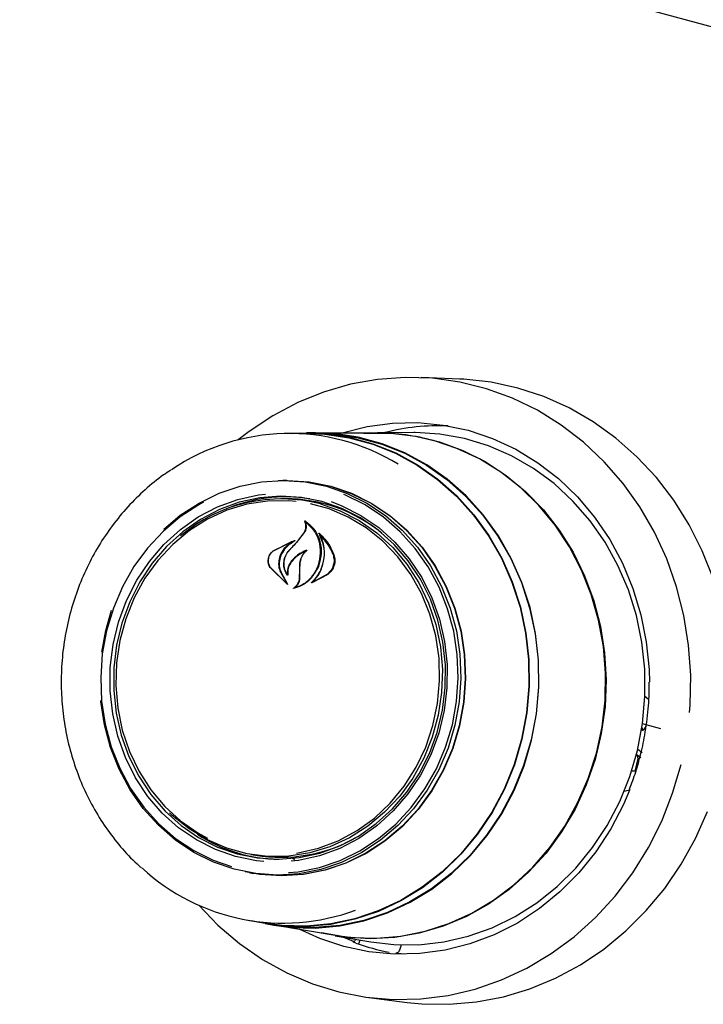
# Model space of a CAD drawing. Header units: inches. Extents: x 36 to 211, y 21 to 146.
# Tile 44 of 53: x 172.11 to 174.33, y 123.51 to 126.72. Entities that reach past the tile are written whole.
import ezdxf

# ---------------------------------------------------------------- set-up
doc = ezdxf.new("R2010")
doc.units = ezdxf.units.IN
doc.header["$LTSCALE"] = 16
doc.header["$MEASUREMENT"] = 0

msp = doc.modelspace()

# ---------------------------------------------------------------- linework, layer by layer
at = {"color": 7, "linetype": 'Continuous', "lineweight": 25}
for p, q in [((157.944, 131.1528), (178.9248, 125.4507)), ((173.5363, 125.5471), (173.4101, 125.5523)), ((173.0375, 125.3709), (172.9819, 125.3708)), ((173.0667, 125.3725), (173.0376, 125.3724)), ((173.2687, 125.3714), (173.0664, 125.371)), ((173.3867, 125.3731), (173.2689, 125.3729)), ((172.9736, 125.2175), (172.9606, 125.2174)), ((172.9693, 125.1582), (172.9542, 125.1582)), ((173.0366, 125.0822), (173.0337, 125.0824)), ((173.0119, 125.0237), (173.0302, 125.0475)), ((173.0128, 125.0244), (173.0314, 125.048)), ((173.0843, 125.0394), (173.0819, 125.0396)), ((172.9305, 124.9891), (172.9881, 125.0181)), ((172.931, 124.9901), (172.9991, 125.022)), ((172.9886, 125.0169), (172.9645, 124.9949)), ((172.9815, 124.9902), (173.0119, 125.0237)), ((172.99, 125.018), (172.9884, 125.0181)), ((173.0156, 124.9272), (173.0164, 124.9488)), ((173.0165, 124.9273), (173.017, 124.9488)), ((172.9755, 124.8794), (172.9192, 124.9348)), ((172.9718, 124.8836), (172.92, 124.9356)), ((172.9541, 124.9181), (172.9727, 124.8846)), ((172.9553, 124.9188), (172.9763, 124.8804)), ((172.9749, 124.9138), (172.975, 124.9138)), ((173.0152, 124.9011), (173.0156, 124.9272)), ((173.0165, 124.9011), (173.0165, 124.9273)), ((173.107, 124.9122), (173.0547, 124.8847)), ((173.1057, 124.9133), (173.06, 124.8879)), ((173.0598, 124.8878), (173.0598, 124.8878)), ((172.3852, 124.7303), (172.4043, 124.7957)), ((172.372, 124.6595), (172.3852, 124.7303)), ((174.1271, 124.4068), (174.1308, 124.4058)), ((174.1282, 124.414), (174.1296, 124.4076)), ((174.1901, 124.4103), (174.1301, 124.4266)), ((174.1329, 124.4069), (174.1403, 124.416)), ((174.1403, 124.416), (174.1421, 124.4234)), ((174.1146, 124.3439), (174.1294, 124.3334)), ((174.1253, 124.3375), (174.1213, 124.3217)), ((174.1057, 124.2721), (174.1158, 124.3141)), ((174.1117, 124.3255), (174.1101, 124.3259)), ((174.1104, 124.3269), (174.1249, 124.317)), ((174.1158, 124.3141), (174.1128, 124.3241)), ((174.1057, 124.2721), (174.0948, 124.273)), ((174.0872, 124.2107), (174.0702, 124.2063)), ((174.0702, 124.2063), (174.0703, 124.2063)), ((172.8567, 124.0018), (172.8715, 123.9993)), ((172.9984, 123.9842), (172.9927, 123.9899)), ((172.853, 123.9423), (172.8659, 123.9401)), ((172.8483, 123.7876), (172.9032, 123.7782)), ((172.9029, 123.7767), (172.9316, 123.7717)), ((172.9316, 123.7732), (173.131, 123.7389)), ((173.1309, 123.7375), (173.247, 123.7175)), ((173.1906, 123.7183), (173.1535, 123.7336)), ((173.1906, 123.7183), (173.1903, 123.7183)), ((173.3452, 123.7077), (173.3434, 123.6999)), ((173.3282, 123.6808), (173.3286, 123.6808)), ((173.3537, 123.677), (173.3286, 123.6808)), ((173.24, 123.5369), (173.3653, 123.5209))]:
    msp.add_line(p, q, dxfattribs=at)
at = {"color": 7, "linetype": 'Continuous', "lineweight": 25, "flags": 128}
for points in [[(174.2831, 124.4637), (174.2848, 124.487), (174.2866, 124.5847), (174.2798, 124.6821), (174.2645, 124.7781), (174.2407, 124.8719), (174.2087, 124.9626), (174.1687, 125.0494), (174.1213, 125.1314), (174.0667, 125.208), (174.0056, 125.2783), (173.9384, 125.3417), (173.8659, 125.3977), (173.7886, 125.4457), (173.7074, 125.4852), (173.6229, 125.5159), (173.536, 125.5376), (173.4474, 125.5499), (173.3581, 125.5528), (173.2688, 125.5463), (173.1803, 125.5304), (173.0935, 125.5052), (173.0093, 125.4711), (172.9283, 125.4282), (172.8513, 125.3771), (172.8157, 125.3495)], [(174.3594, 124.9003), (174.3243, 124.9891), (174.2817, 125.0736), (174.2318, 125.1533), (174.1751, 125.2272), (174.1121, 125.2948), (174.0434, 125.3554), (173.9696, 125.4084), (173.8914, 125.4535), (173.8095, 125.4901), (173.7247, 125.5179), (173.6377, 125.5368), (173.5493, 125.5464), (173.5363, 125.5471)], [(173.1503, 125.3712), (173.1537, 125.3722), (173.2346, 125.3927), (173.3169, 125.4039), (173.3998, 125.4056), (173.4822, 125.3978), (173.5632, 125.3807), (173.6421, 125.3544), (173.7179, 125.3191), (173.7898, 125.2754), (173.857, 125.2236), (173.9187, 125.1643), (173.9744, 125.0982), (174.0233, 125.026), (174.065, 124.9485), (174.099, 124.8666), (174.1249, 124.781), (174.1424, 124.6929), (174.1514, 124.6031), (174.1526, 124.562)], [(172.9922, 125.3708), (173.0184, 125.3721), (173.0978, 125.3698), (173.1765, 125.3582), (173.2534, 125.3372), (173.3277, 125.3073), (173.3984, 125.2688), (173.4649, 125.222), (173.5261, 125.1676), (173.5816, 125.1062), (173.6305, 125.0385), (173.6724, 124.9653), (173.7067, 124.8875), (173.7331, 124.806), (173.7512, 124.7216), (173.7608, 124.6355), (173.7619, 124.5486), (173.7543, 124.462), (173.7382, 124.3766), (173.7137, 124.2935), (173.6813, 124.2136), (173.6411, 124.1379), (173.5938, 124.0673), (173.5399, 124.0025), (173.4799, 123.9445), (173.4146, 123.8937), (173.3448, 123.8508), (173.2713, 123.8164), (173.195, 123.7908), (173.1166, 123.7744), (173.0373, 123.7673), (172.9578, 123.7695), (172.8791, 123.7812), (172.8585, 123.7859)], [(173.0375, 125.3709), (173.0977, 125.3683), (173.1762, 125.3567), (173.253, 125.3358), (173.3271, 125.3059), (173.3977, 125.2675), (173.464, 125.2208), (173.5252, 125.1665), (173.5805, 125.1052), (173.6294, 125.0377), (173.6712, 124.9646), (173.7055, 124.8869), (173.7318, 124.8055), (173.7498, 124.7213), (173.7594, 124.6354), (173.7605, 124.5487), (173.7529, 124.4622), (173.7368, 124.377), (173.7124, 124.294), (173.68, 124.2143), (173.64, 124.1388), (173.5927, 124.0683), (173.5389, 124.0036), (173.479, 123.9456), (173.4139, 123.895), (173.3442, 123.8522), (173.2709, 123.8179), (173.1946, 123.7923), (173.1165, 123.7759), (173.0372, 123.7688), (172.9579, 123.7711), (172.9032, 123.7782)], [(173.7695, 124.3736), (173.7856, 124.4592), (173.7933, 124.5461), (173.7922, 124.6333), (173.7826, 124.7196), (173.7644, 124.8042), (173.738, 124.8861), (173.7035, 124.9641), (173.6615, 125.0376), (173.6124, 125.1055), (173.5568, 125.1671), (173.4953, 125.2216), (173.4287, 125.2685), (173.3577, 125.3072), (173.2832, 125.3372), (173.2061, 125.3582), (173.1272, 125.3699), (173.0667, 125.3725)], [(173.2241, 125.3713), (173.2326, 125.3718), (173.3127, 125.3715), (173.3923, 125.362), (173.4703, 125.3432), (173.5459, 125.3154), (173.6182, 125.2789), (173.6865, 125.2342), (173.75, 125.1818), (173.8079, 125.1222), (173.8595, 125.0561), (173.9044, 124.9843), (173.9419, 124.9075), (173.9717, 124.8267), (173.9934, 124.7428), (174.0069, 124.6567), (174.0118, 124.5694), (174.0082, 124.4819), (173.9961, 124.3951), (173.9756, 124.3101), (173.9471, 124.2278), (173.9107, 124.1492), (173.867, 124.0751), (173.8163, 124.0064), (173.7594, 123.9439), (173.6967, 123.8882), (173.6291, 123.84), (173.5574, 123.7999), (173.4822, 123.7683), (173.4045, 123.7455), (173.3252, 123.7319), (173.2451, 123.7275), (173.1651, 123.7325), (173.087, 123.7465)], [(173.1039, 125.37), (173.1268, 125.3684), (173.2055, 125.3567), (173.2826, 125.3358), (173.3569, 125.3059), (173.4278, 125.2673), (173.4943, 125.2205), (173.5556, 125.166), (173.6111, 125.1045), (173.6602, 125.0367), (173.7021, 124.9634), (173.7365, 124.8855), (173.7629, 124.8038), (173.781, 124.7194), (173.7906, 124.6332), (173.7916, 124.5462), (173.7841, 124.4594), (173.7679, 124.3739)], [(174.1136, 124.3399), (174.1301, 124.427), (174.1381, 124.5154), (174.1374, 124.604), (174.1281, 124.6919), (174.1103, 124.7781), (174.0842, 124.8616), (174.0501, 124.9414), (174.0083, 125.0167), (173.9594, 125.0866), (173.9038, 125.1503), (173.8423, 125.2072), (173.7756, 125.2564), (173.7043, 125.2975), (173.6293, 125.3301), (173.5514, 125.3537), (173.4715, 125.3681), (173.3906, 125.3731), (173.3867, 125.3731)], [(173.131, 123.7389), (173.185, 123.7318), (173.265, 123.7292), (173.3448, 123.7359), (173.4237, 123.7518), (173.5007, 123.7768), (173.575, 123.8105), (173.6456, 123.8526), (173.7119, 123.9026), (173.7731, 123.96), (173.8284, 124.024), (173.8773, 124.094), (173.9192, 124.1692), (173.9536, 124.2486), (173.9801, 124.3315), (173.9984, 124.4169), (174.0084, 124.5038), (174.0099, 124.5912), (174.0028, 124.6782), (173.9874, 124.7637), (173.9636, 124.8467), (173.9319, 124.9265), (173.8926, 125.0019), (173.846, 125.0723), (173.7929, 125.1367), (173.7336, 125.1945), (173.669, 125.2449), (173.5998, 125.2875), (173.5266, 125.3218), (173.4505, 125.3473)], [(172.574, 125.0597), (172.6272, 125.1043), (172.6885, 125.1443), (172.7536, 125.176), (172.8216, 125.199), (172.8915, 125.2129), (172.9624, 125.2174), (173.033, 125.2127), (173.1026, 125.1986), (173.1699, 125.1755), (173.234, 125.1436), (173.2941, 125.1034), (173.3492, 125.0556), (173.3985, 125.0008), (173.4413, 124.9397), (173.477, 124.8734), (173.505, 124.8027), (173.525, 124.7287), (173.5366, 124.6525), (173.5398, 124.5752), (173.5343, 124.4979), (173.5204, 124.4217), (173.4982, 124.3478), (173.4681, 124.2772), (173.4304, 124.211), (173.3858, 124.1501), (173.3349, 124.0954), (173.2783, 124.0477), (173.2171, 124.0077), (173.152, 123.976), (173.084, 123.953), (173.014, 123.9392), (172.9432, 123.9346), (172.8725, 123.9394), (172.803, 123.9534), (172.7357, 123.9765), (172.6715, 124.0084), (172.6115, 124.0486), (172.5564, 124.0964), (172.5071, 124.1513), (172.4643, 124.2123), (172.4286, 124.2786), (172.4006, 124.3493), (172.3806, 124.4233), (172.3689, 124.4995), (172.3686, 124.5027)], [(172.9451, 125.2172), (172.9759, 125.218), (173.0468, 125.2132), (173.1165, 125.1991), (173.184, 125.1759), (173.2484, 125.144), (173.3086, 125.1037), (173.3638, 125.0558), (173.4132, 125.0008), (173.4562, 124.9396), (173.4919, 124.8731), (173.5201, 124.8022), (173.5401, 124.728), (173.5518, 124.6516), (173.5549, 124.5741), (173.5495, 124.4966), (173.5355, 124.4202), (173.5133, 124.3461), (173.483, 124.2753), (173.4453, 124.2089), (173.4005, 124.1478), (173.3494, 124.0929), (173.2928, 124.0451), (173.2314, 124.005), (173.1661, 123.9732), (173.0979, 123.9502), (173.0278, 123.9363), (172.9568, 123.9317), (172.8859, 123.9365), (172.8378, 123.9452)], [(172.9736, 125.2175), (172.9754, 125.2175), (173.0462, 125.2127), (173.1159, 125.1986), (173.1833, 125.1754), (173.2476, 125.1435), (173.3077, 125.1033), (173.3629, 125.0553), (173.4123, 125.0004), (173.4552, 124.9393), (173.4909, 124.8728), (173.519, 124.802), (173.539, 124.7279), (173.5507, 124.6516), (173.5538, 124.5741), (173.5484, 124.4967), (173.5345, 124.4204), (173.5122, 124.3463), (173.482, 124.2756), (173.4443, 124.2092), (173.3996, 124.1482), (173.3486, 124.0934), (173.292, 124.0456), (173.2306, 124.0056), (173.1654, 123.9738), (173.0972, 123.9508), (173.0272, 123.9369), (172.9563, 123.9324), (172.8854, 123.9371), (172.8659, 123.9401)], [(172.8985, 123.9788), (172.8747, 123.9813), (172.8071, 123.9947), (172.7418, 124.0174), (172.6796, 124.0489), (172.6217, 124.0886), (172.5689, 124.1361), (172.5221, 124.1906), (172.482, 124.2511), (172.4492, 124.3167), (172.4243, 124.3865), (172.4076, 124.4592), (172.3994, 124.5338), (172.3999, 124.6091), (172.409, 124.6838), (172.4265, 124.7569), (172.4523, 124.8271), (172.4859, 124.8934), (172.5268, 124.9546), (172.5742, 125.0099), (172.6276, 125.0584), (172.686, 125.0992), (172.7485, 125.1319), (172.8142, 125.1557), (172.8819, 125.1705), (172.9043, 125.1732)], [(173.0879, 125.149), (173.0213, 125.1623), (172.9537, 125.1663), (172.886, 125.161), (172.8193, 125.1465), (172.7546, 125.123), (172.6931, 125.0909), (172.6356, 125.0507), (172.583, 125.003), (172.5363, 124.9485), (172.496, 124.8882), (172.463, 124.823), (172.4376, 124.7538), (172.4203, 124.6819), (172.4113, 124.6083), (172.4109, 124.5342), (172.419, 124.4608), (172.4354, 124.3892), (172.4599, 124.3205), (172.4922, 124.2559), (172.5317, 124.1963), (172.5778, 124.1427), (172.6298, 124.0959), (172.6868, 124.0568), (172.748, 124.0258), (172.8123, 124.0035), (172.8789, 123.9902), (172.9465, 123.9862), (173.0142, 123.9914), (173.0809, 124.0059), (173.1456, 124.0294), (173.2071, 124.0616), (173.2646, 124.1018), (173.3172, 124.1495), (173.3639, 124.204), (173.4042, 124.2643), (173.4372, 124.3295), (173.4626, 124.3986), (173.4799, 124.4706), (173.4889, 124.5442), (173.4893, 124.6183), (173.4812, 124.6917), (173.4648, 124.7633), (173.4403, 124.832), (173.408, 124.8966), (173.3685, 124.9562), (173.3224, 125.0098), (173.2704, 125.0565), (173.2134, 125.0957), (173.1522, 125.1267), (173.0879, 125.149)], [(172.9787, 123.9425), (173.0104, 123.9457), (173.0796, 123.9595), (173.147, 123.9822), (173.2114, 124.0136), (173.2721, 124.0532), (173.328, 124.1004), (173.3785, 124.1546), (173.4227, 124.2149), (173.4599, 124.2805), (173.4898, 124.3503), (173.5118, 124.4235), (173.5255, 124.4989), (173.5309, 124.5755), (173.5278, 124.652), (173.5163, 124.7275), (173.4965, 124.8007), (173.4687, 124.8707), (173.4334, 124.9364), (173.391, 124.9968), (173.3422, 125.0511), (173.2877, 125.0985), (173.2282, 125.1382), (173.1647, 125.1698), (173.1586, 125.1723)], [(172.7029, 125.147), (172.6881, 125.1389), (172.6275, 125.0993), (172.5715, 125.0521), (172.5211, 124.998), (172.4769, 124.9377), (172.4396, 124.8721), (172.4098, 124.8022), (172.3878, 124.729), (172.374, 124.6536), (172.3686, 124.577), (172.3717, 124.5005), (172.3833, 124.425), (172.403, 124.3518), (172.4308, 124.2818), (172.4661, 124.2162), (172.5085, 124.1557), (172.5573, 124.1014), (172.6119, 124.0541), (172.6713, 124.0143), (172.7348, 123.9828), (172.7939, 123.962)], [(173.0038, 125.1495), (172.9787, 125.1516), (172.9112, 125.1506), (172.8442, 125.1401), (172.7789, 125.1205), (172.7163, 125.0919), (172.6574, 125.0548), (172.6033, 125.0099), (172.5547, 124.9579), (172.5126, 124.8996), (172.4775, 124.836), (172.4501, 124.7682), (172.4308, 124.6972), (172.4199, 124.6242), (172.4176, 124.5505), (172.424, 124.4772), (172.4389, 124.4055), (172.4622, 124.3366), (172.4933, 124.2717), (172.5318, 124.2118), (172.5771, 124.1579), (172.6284, 124.1109), (172.685, 124.0715), (172.7158, 124.0544)], [(173.083, 125.1411), (173.1477, 125.1186), (173.2091, 125.0871), (173.2662, 125.0473), (173.3181, 124.9998), (173.3639, 124.9453), (173.4028, 124.8848), (173.4343, 124.8191), (173.4578, 124.7495), (173.4728, 124.6771), (173.4793, 124.603), (173.477, 124.5285), (173.466, 124.4548), (173.4465, 124.383), (173.4188, 124.3144), (173.3833, 124.2502), (173.3407, 124.1913), (173.2916, 124.1387), (173.2369, 124.0933), (173.1774, 124.0559), (173.1141, 124.027), (173.0481, 124.0071), (172.9805, 123.9965), (172.9122, 123.9955), (172.8446, 124.0041), (172.7786, 124.022), (172.7154, 124.049), (172.6561, 124.0847), (172.6014, 124.1285), (172.5919, 124.1374)], [(173.1181, 125.1487), (173.1524, 125.1356), (173.2145, 125.1041), (173.2724, 125.0643), (173.3252, 125.0168), (173.372, 124.9624), (173.4122, 124.9019), (173.4449, 124.8362), (173.4699, 124.7665), (173.4866, 124.6938), (173.4947, 124.6192), (173.4943, 124.5439), (173.4852, 124.4692), (173.4676, 124.3961), (173.4418, 124.3259), (173.4083, 124.2596), (173.3674, 124.1984), (173.3199, 124.1431), (173.2665, 124.0946), (173.2081, 124.0537), (173.1456, 124.0211), (173.08, 123.9972), (173.0122, 123.9825), (172.9875, 123.9795)], [(173.0053, 124.0061), (173.0107, 124.007), (173.077, 124.022), (173.1411, 124.0462), (173.2019, 124.0791), (173.2586, 124.1202), (173.31, 124.1688), (173.3555, 124.224), (173.3942, 124.2851), (173.4255, 124.3509), (173.4489, 124.4205), (173.464, 124.4926), (173.4706, 124.5661), (173.4685, 124.6398), (173.4579, 124.7124), (173.4388, 124.7828), (173.4115, 124.8499), (173.3766, 124.9124), (173.3346, 124.9694), (173.2862, 125.02), (173.2322, 125.0633), (173.1734, 125.0986), (173.1109, 125.1254), (173.0508, 125.1421)], [(174.1381, 124.5161), (174.1422, 124.5129), (174.1506, 124.5054)], [(174.1296, 124.4076), (174.1298, 124.4069), (174.13, 124.4063), (174.1304, 124.4059), (174.1308, 124.4058), (174.1313, 124.4058), (174.1318, 124.406), (174.1323, 124.4064), (174.1329, 124.4069)], [(172.9316, 123.7717), (172.9867, 123.7646), (173.0664, 123.7623), (173.146, 123.7694), (173.2246, 123.7859), (173.3012, 123.8116), (173.3749, 123.8461), (173.4449, 123.8891), (173.5104, 123.94), (173.5706, 123.9983), (173.6247, 124.0633), (173.6722, 124.1341), (173.7124, 124.2101), (173.745, 124.2902), (173.7695, 124.3736)], [(173.7679, 124.3739), (173.7435, 124.2907), (173.711, 124.2107), (173.6708, 124.1349), (173.6234, 124.0642), (173.5694, 123.9994), (173.5093, 123.9412), (173.444, 123.8904), (173.3741, 123.8475), (173.3005, 123.813), (173.224, 123.7874), (173.1456, 123.7709), (173.0661, 123.7638), (172.9865, 123.7661), (172.9532, 123.7699)], [(173.247, 123.7175), (173.3221, 123.7087), (173.4032, 123.7084), (173.484, 123.7176), (173.5636, 123.736), (173.6411, 123.7636), (173.7156, 123.8), (173.7863, 123.8447), (173.8523, 123.8974), (173.9129, 123.9573), (173.9674, 124.0238), (174.0153, 124.0962), (174.0559, 124.1736), (174.0888, 124.2551), (174.1136, 124.3399)], [(174.1128, 124.3241), (174.1126, 124.3247), (174.1122, 124.3252), (174.1118, 124.3254), (174.1114, 124.3255), (174.1109, 124.3254), (174.1104, 124.3251), (174.1098, 124.3246), (174.1098, 124.3246)], [(172.688, 123.8364), (172.7499, 123.7722), (172.8198, 123.7124), (172.8948, 123.6604), (172.9741, 123.6165), (173.0571, 123.5814), (173.1429, 123.5552), (173.2307, 123.5382), (173.3198, 123.5306), (173.4092, 123.5324), (173.4982, 123.5436), (173.5859, 123.5642), (173.6716, 123.5938), (173.7543, 123.6324), (173.8333, 123.6794), (173.908, 123.7344), (173.9775, 123.797), (174.0413, 123.8666), (174.0988, 123.9424), (174.1493, 124.0239), (174.1925, 124.1102), (174.228, 124.2005), (174.2553, 124.294)], [(174.0885, 124.2127), (174.0678, 124.1637), (174.0266, 124.0845), (173.9782, 124.0103), (173.923, 123.9419), (173.8617, 123.8801), (173.7949, 123.8255), (173.7233, 123.7788), (173.6478, 123.7404), (173.5691, 123.7108), (173.4881, 123.6903), (173.4058, 123.6792), (173.323, 123.6775), (173.2406, 123.6852), (173.1595, 123.7024), (173.0807, 123.7287), (173.0142, 123.759)], [(173.3653, 123.5209), (173.4126, 123.5162), (173.5015, 123.5145), (173.5902, 123.5221), (173.6781, 123.5389), (173.7642, 123.5648), (173.8477, 123.5994), (173.928, 123.6426), (174.0042, 123.694), (174.0757, 123.7529), (174.1419, 123.819), (174.2021, 123.8915), (174.2557, 123.97), (174.3023, 124.0535), (174.3415, 124.1414)]]:
    msp.add_lwpolyline(points, dxfattribs=at)
at = {"color": 7, "linetype": 'Continuous', "lineweight": 25}
for centre, radius, start, end in [((173.4723, 124.6669), 0.7288, 87.9201, 104.3376), ((172.9816, 124.6919), 0.6784, 58.4836, 124.3063), ((173.2701, 124.6841), 0.6873, 74.7811, 90.1116), ((172.9709, 124.6636), 0.5005, 81.1208, 113.4076), ((172.9553, 124.6538), 0.5038, 75.3203, 130.4402), ((172.9684, 124.6601), 0.4981, 50.8357, 89.9018), ((178.7358, 119.6916), 7.8225, 137.02111, 137.3547), ((172.9555, 124.4852), 0.499, 236.8967, 269.2835), ((172.9539, 124.4914), 0.499, 260.491, 299.4802), ((172.9618, 124.4564), 0.6779, 227.2279, 290.3458), ((173.4428, 124.3982), 0.7271, 250.36, 259.231)]:
    msp.add_arc(centre, radius, start, end, dxfattribs=at)
for points, knots in [([(172.5965, 125.2507), (172.5887, 125.2457), (172.5592, 125.2271), (172.5121, 125.1877), (172.4561, 125.1329), (172.4058, 125.0718), (172.3613, 125.0057), (172.3231, 124.935), (172.2918, 124.8606), (172.2675, 124.7832), (172.2505, 124.7035), (172.2411, 124.6225), (172.2394, 124.541), (172.2452, 124.4599), (172.2587, 124.3799), (172.2797, 124.3019), (172.3078, 124.2268), (172.343, 124.1553), (172.3846, 124.088), (172.4328, 124.0264), (172.4713, 123.9838), (172.495, 123.9639), (172.499, 123.9605)], [0, 0, 0, 0, 0.019359, 0.073068, 0.126816, 0.1806, 0.234417, 0.288263, 0.342132, 0.396021, 0.449926, 0.503842, 0.557767, 0.611695, 0.665624, 0.719548, 0.773463, 0.827365, 0.881247, 0.935103, 0.988928, 1, 1, 1, 1]), ([(173.0302, 125.0475), (173.032, 125.051), (173.0355, 125.0579), (173.0365, 125.0696), (173.0348, 125.0774), (173.0332, 125.0811), (173.033, 125.0814)], [0, 0, 0, 0, 0.322031, 0.64419, 0.966616, 1, 1, 1, 1]), ([(173.0314, 125.048), (173.0332, 125.0513), (173.0368, 125.058), (173.0379, 125.0693), (173.0361, 125.0787), (173.0332, 125.0834), (173.0322, 125.0852)], [0, 0, 0, 0, 0.278319, 0.556603, 0.835284, 1, 1, 1, 1]), ([(173.0322, 125.0852), (173.0321, 125.0853), (173.0321, 125.0854), (173.0321, 125.0856), (173.0321, 125.0858), (173.0322, 125.086), (173.0324, 125.0862), (173.0326, 125.0863), (173.0328, 125.0863), (173.033, 125.0862), (173.033, 125.0862), (173.033, 125.0862)], [0, 0, 0, 0, 0.122958, 0.245848, 0.370364, 0.495902, 0.620786, 0.743612, 0.86394, 0.982468, 1, 1, 1, 1]), ([(173.0339, 125.0823), (173.0339, 125.0823), (173.0337, 125.0824), (173.0335, 125.0824), (173.0333, 125.0824), (173.0332, 125.0822), (173.033, 125.082), (173.0329, 125.0818), (173.0329, 125.0816), (173.033, 125.0815), (173.033, 125.0814)], [0, 0, 0, 0, 0.125682, 0.251371, 0.377027, 0.503505, 0.631368, 0.760594, 0.890567, 1, 1, 1, 1]), ([(173.033, 125.0862), (173.0424, 125.079), (173.062, 125.0639), (173.0805, 125.0288), (173.0857, 124.9993), (173.0853, 124.9832), (173.0853, 124.9812)], [0, 0, 0, 0, 0.296384, 0.623257, 0.953009, 1, 1, 1, 1]), ([(173.0339, 125.0823), (173.0431, 125.0744), (173.0622, 125.0581), (173.0798, 125.022), (173.0817, 124.9947), (173.0826, 124.9813)], [0, 0, 0, 0, 0.321882, 0.666054, 1, 1, 1, 1]), ([(173.078, 125.0455), (173.0779, 125.0455), (173.0779, 125.0457), (173.0779, 125.0459), (173.0779, 125.0461), (173.078, 125.0463), (173.0782, 125.0465), (173.0784, 125.0465), (173.0786, 125.0465), (173.0788, 125.0465), (173.0789, 125.0464), (173.0789, 125.0464)], [0, 0, 0, 0, 0.1174, 0.234738, 0.353577, 0.473635, 0.593524, 0.711905, 0.828134, 0.942556, 1, 1, 1, 1]), ([(173.0839, 124.9258), (173.0886, 124.9389), (173.098, 124.9652), (173.0958, 125.0068), (173.086, 125.0328), (173.0785, 125.0446), (173.078, 125.0455)], [0, 0, 0, 0, 0.324347, 0.648697, 0.972588, 1, 1, 1, 1]), ([(173.0789, 125.0464), (173.0915, 125.0334), (173.1114, 125.0129), (173.1226, 124.9858), (173.1267, 124.976)], [0, 0, 0, 0, 0.6359906, 1, 1, 1, 1]), ([(173.0823, 125.0395), (173.0822, 125.0395), (173.0821, 125.0396), (173.0819, 125.0396), (173.0817, 125.0396), (173.0815, 125.0395), (173.0813, 125.0394), (173.0812, 125.0392), (173.0812, 125.0389), (173.0812, 125.0387), (173.0813, 125.0386), (173.0813, 125.0386)], [0, 0, 0, 0, 0.116355, 0.232718, 0.349012, 0.465942, 0.584001, 0.703207, 0.823076, 0.942819, 1, 1, 1, 1]), ([(173.0844, 124.9253), (173.0888, 124.9385), (173.0978, 124.965), (173.0958, 125.0054), (173.0859, 125.0281), (173.0813, 125.0386)], [0, 0, 0, 0, 0.348804, 0.697654, 1, 1, 1, 1]), ([(173.0823, 125.0395), (173.0944, 125.0257), (173.1112, 125.0065), (173.1211, 124.9824), (173.1239, 124.9756)], [0, 0, 0, 0, 0.718758, 1, 1, 1, 1]), ([(172.9994, 125.0208), (172.9914, 125.0158), (172.9793, 125.0084), (172.9697, 124.9976), (172.9665, 124.994)], [0, 0, 0, 0, 0.666173, 1, 1, 1, 1]), ([(172.9886, 125.0169), (172.9886, 125.017), (172.9887, 125.017), (172.9888, 125.0172), (172.9889, 125.0175), (172.9889, 125.0177), (172.9888, 125.0179), (172.9886, 125.018), (172.9884, 125.0181), (172.9883, 125.0181), (172.9882, 125.0181), (172.9881, 125.0181)], [0, 0, 0, 0, 0.118329, 0.236631, 0.355578, 0.474929, 0.59401, 0.712266, 0.829512, 0.946013, 1, 1, 1, 1]), ([(172.9991, 125.022), (172.9992, 125.022), (172.9993, 125.0221), (172.9995, 125.022), (172.9997, 125.0219), (172.9998, 125.0217), (172.9998, 125.0215), (172.9998, 125.0213), (172.9997, 125.021), (172.9996, 125.0209), (172.9995, 125.0208), (172.9994, 125.0208)], [0, 0, 0, 0, 0.113231, 0.226474, 0.339585, 0.453555, 0.569121, 0.686353, 0.8046, 0.922734, 1, 1, 1, 1]), ([(172.9192, 124.9348), (172.9173, 124.9384), (172.9135, 124.9457), (172.9127, 124.9589), (172.9157, 124.9717), (172.9221, 124.9828), (172.9282, 124.9878), (172.931, 124.9901)], [0, 0, 0, 0, 0.2063167, 0.4125826, 0.6199701, 0.8275691, 1, 1, 1, 1]), ([(172.92, 124.9356), (172.9181, 124.9391), (172.9143, 124.9462), (172.9133, 124.9588), (172.916, 124.9712), (172.922, 124.982), (172.9279, 124.9869), (172.9305, 124.9891)], [0, 0, 0, 0, 0.205659, 0.411397, 0.617777, 0.824282, 1, 1, 1, 1]), ([(172.9645, 124.9949), (172.9598, 124.9881), (172.9538, 124.9794), (172.9507, 124.9693), (172.95, 124.9671)], [0, 0, 0, 0, 0.775744, 1, 1, 1, 1]), ([(172.9665, 124.994), (172.9618, 124.9873), (172.9558, 124.9787), (172.9526, 124.9689), (172.9519, 124.9667)], [0, 0, 0, 0, 0.779129, 1, 1, 1, 1]), ([(172.9763, 124.9094), (172.9732, 124.9141), (172.9666, 124.9243), (172.9631, 124.9436), (172.9656, 124.9641), (172.9729, 124.9804), (172.9796, 124.9883), (172.9818, 124.991)], [0, 0, 0, 0, 0.1990292, 0.4256165, 0.654006, 0.8841002, 1, 1, 1, 1]), ([(172.9745, 124.9141), (172.9718, 124.919), (172.9661, 124.9295), (172.9639, 124.9488), (172.9676, 124.9688), (172.9749, 124.9825), (172.9804, 124.9889), (172.9815, 124.9902)], [0, 0, 0, 0, 0.211272, 0.452056, 0.6939, 0.936584, 1, 1, 1, 1]), ([(173.0382, 124.991), (173.0281, 124.9864), (173.0097, 124.9782), (172.9955, 124.9631), (172.9892, 124.9564)], [0, 0, 0, 0, 0.554435, 1, 1, 1, 1]), ([(173.0335, 124.9872), (173.0233, 124.9818), (173.0075, 124.9736), (172.9951, 124.9602), (172.9907, 124.9555)], [0, 0, 0, 0, 0.641489, 1, 1, 1, 1]), ([(173.0164, 124.9488), (173.0176, 124.9551), (173.02, 124.9676), (173.028, 124.9797), (173.0332, 124.9852), (173.0341, 124.9861)], [0, 0, 0, 0, 0.456278, 0.912535, 1, 1, 1, 1]), ([(173.017, 124.9488), (173.0181, 124.9549), (173.0203, 124.9671), (173.029, 124.9811), (173.0361, 124.9875), (173.0388, 124.9899)], [0, 0, 0, 0, 0.387704, 0.775509, 1, 1, 1, 1]), ([(173.0382, 124.991), (173.0383, 124.991), (173.0385, 124.9911), (173.0387, 124.991), (173.0388, 124.9909), (173.039, 124.9907), (173.039, 124.9905), (173.039, 124.9903), (173.039, 124.9901), (173.0389, 124.9899), (173.0388, 124.9899), (173.0388, 124.9899)], [0, 0, 0, 0, 0.119189, 0.238395, 0.35727, 0.476272, 0.595953, 0.716576, 0.837999, 0.959726, 1, 1, 1, 1]), ([(173.0826, 124.9813), (173.0813, 124.968), (173.0794, 124.95), (173.0722, 124.9335), (173.0703, 124.9291)], [0, 0, 0, 0, 0.736127, 1, 1, 1, 1]), ([(173.0853, 124.9812), (173.0837, 124.9678), (173.0816, 124.9496), (173.074, 124.9329), (173.072, 124.9285)], [0, 0, 0, 0, 0.73988, 1, 1, 1, 1]), ([(173.1239, 124.9756), (173.1253, 124.9701), (173.1283, 124.9591), (173.1257, 124.9415), (173.1184, 124.9252), (173.1099, 124.9173), (173.1057, 124.9133)], [0, 0, 0, 0, 0.2492557, 0.498559, 0.7489554, 1, 1, 1, 1]), ([(173.1267, 124.976), (173.1281, 124.9704), (173.131, 124.9591), (173.1281, 124.941), (173.1203, 124.9243), (173.1114, 124.9162), (173.107, 124.9122)], [0, 0, 0, 0, 0.249695, 0.499307, 0.750821, 1, 1, 1, 1]), ([(172.95, 124.9671), (172.9486, 124.9599), (172.9458, 124.9455), (172.9492, 124.9287), (172.9531, 124.9202), (172.9541, 124.9181)], [0, 0, 0, 0, 0.427058, 0.854256, 1, 1, 1, 1]), ([(172.9519, 124.9667), (172.9504, 124.9596), (172.9475, 124.9455), (172.9506, 124.929), (172.9544, 124.9208), (172.9553, 124.9188)], [0, 0, 0, 0, 0.429095, 0.858259, 1, 1, 1, 1]), ([(172.9892, 124.9564), (172.9857, 124.9513), (172.9787, 124.9412), (172.9753, 124.9261), (172.9755, 124.9173), (172.9756, 124.9146)], [0, 0, 0, 0, 0.4078277, 0.815767, 1, 1, 1, 1]), ([(172.9907, 124.9555), (172.9872, 124.9505), (172.9803, 124.9406), (172.9763, 124.9242), (172.9771, 124.9142), (172.9774, 124.91)], [0, 0, 0, 0, 0.368991, 0.737957, 1, 1, 1, 1]), ([(172.9745, 124.9141), (172.9745, 124.914), (172.9746, 124.9139), (172.9748, 124.9138), (172.975, 124.9138), (172.9752, 124.9139), (172.9754, 124.914), (172.9755, 124.9142), (172.9756, 124.9144), (172.9756, 124.9145), (172.9756, 124.9146)], [0, 0, 0, 0, 0.128671, 0.257359, 0.385695, 0.513899, 0.642393, 0.771469, 0.901171, 1, 1, 1, 1]), ([(172.9774, 124.91), (172.9774, 124.9099), (172.9774, 124.9098), (172.9773, 124.9096), (172.9772, 124.9094), (172.977, 124.9092), (172.9768, 124.9092), (172.9766, 124.9092), (172.9764, 124.9093), (172.9763, 124.9094), (172.9763, 124.9094)], [0, 0, 0, 0, 0.130327, 0.260648, 0.391015, 0.52077, 0.649482, 0.777186, 0.904362, 1, 1, 1, 1]), ([(173.072, 124.9285), (173.0655, 124.9178), (173.0526, 124.8964), (173.0246, 124.8752), (173.0046, 124.8689), (172.9958, 124.8661)], [0, 0, 0, 0, 0.359986, 0.720088, 1, 1, 1, 1]), ([(173.0703, 124.9291), (173.0641, 124.9186), (173.0516, 124.8974), (173.0263, 124.8779), (173.0089, 124.8714), (173.0024, 124.869)], [0, 0, 0, 0, 0.384901, 0.76993, 1, 1, 1, 1]), ([(173.0542, 124.8858), (173.0621, 124.8938), (173.0739, 124.9058), (173.0814, 124.9208), (173.0839, 124.9258)], [0, 0, 0, 0, 0.670266, 1, 1, 1, 1]), ([(173.0594, 124.889), (173.0669, 124.8976), (173.0766, 124.9087), (173.0829, 124.9222), (173.0844, 124.9253)], [0, 0, 0, 0, 0.76638, 1, 1, 1, 1]), ([(172.9763, 124.8804), (172.9764, 124.8803), (172.9764, 124.8802), (172.9764, 124.8799), (172.9764, 124.8797), (172.9762, 124.8795), (172.9761, 124.8794), (172.9759, 124.8793), (172.9757, 124.8793), (172.9755, 124.8794), (172.9755, 124.8794)], [0, 0, 0, 0, 0.125303, 0.250585, 0.376363, 0.502348, 0.627958, 0.752778, 0.876747, 1, 1, 1, 1]), ([(172.9954, 124.8673), (172.9977, 124.8689), (173.0034, 124.8729), (173.0105, 124.8823), (173.0144, 124.8926), (173.015, 124.899), (173.0152, 124.9011)], [0, 0, 0, 0, 0.205998, 0.524653, 0.8451, 1, 1, 1, 1]), ([(173.0019, 124.8702), (173.0043, 124.8726), (173.0098, 124.8782), (173.0151, 124.8891), (173.016, 124.8973), (173.0165, 124.9011)], [0, 0, 0, 0, 0.292797, 0.676008, 1, 1, 1, 1]), ([(173.0547, 124.8847), (173.0547, 124.8847), (173.0545, 124.8846), (173.0543, 124.8847), (173.0541, 124.8848), (173.054, 124.885), (173.0539, 124.8852), (173.054, 124.8854), (173.054, 124.8856), (173.0541, 124.8857), (173.0542, 124.8858)], [0, 0, 0, 0, 0.122784, 0.245592, 0.367887, 0.490065, 0.612785, 0.736474, 0.861145, 1, 1, 1, 1]), ([(173.0594, 124.889), (173.0594, 124.8889), (173.0593, 124.8888), (173.0592, 124.8886), (173.0592, 124.8884), (173.0593, 124.8882), (173.0594, 124.888), (173.0596, 124.8879), (173.0598, 124.8878), (173.0599, 124.8879), (173.06, 124.8879)], [0, 0, 0, 0, 0.12555, 0.251096, 0.376667, 0.501883, 0.626495, 0.750523, 0.874242, 1, 1, 1, 1]), ([(172.9958, 124.8661), (172.9957, 124.8661), (172.9956, 124.8661), (172.9954, 124.8662), (172.9952, 124.8663), (172.9951, 124.8665), (172.9951, 124.8667), (172.9951, 124.8669), (172.9952, 124.8671), (172.9953, 124.8673), (172.9954, 124.8673), (172.9954, 124.8673)], [0, 0, 0, 0, 0.11853, 0.237069, 0.355476, 0.47419, 0.593593, 0.71377, 0.83447, 0.955209, 1, 1, 1, 1]), ([(174.1507, 124.5621), (174.1507, 124.5465), (174.1507, 124.5174), (174.1486, 124.4885), (174.1476, 124.4752)], [0, 0, 0, 0, 0.54063, 1, 1, 1, 1]), ([(174.1476, 124.4752), (174.1443, 124.4465), (174.1398, 124.4061), (174.1311, 124.3604), (174.1267, 124.3433), (174.1253, 124.3375)], [0, 0, 0, 0, 0.6204065, 0.8723003, 1, 1, 1, 1]), ([(174.1213, 124.3217), (174.1195, 124.3139), (174.1128, 124.2864), (174.1012, 124.2499), (174.09, 124.222), (174.0863, 124.2127)], [0, 0, 0, 0, 0.210193, 0.736807, 1, 1, 1, 1]), ([(173.1906, 123.7183), (173.1914, 123.7185), (173.1931, 123.719), (173.1956, 123.7219), (173.1971, 123.7249), (173.1976, 123.726)], [0, 0, 0, 0, 0.379946, 0.759816, 1, 1, 1, 1]), ([(173.2112, 123.7236), (173.2105, 123.7211), (173.2093, 123.7166), (173.2075, 123.7128), (173.2068, 123.7111)], [0, 0, 0, 0, 0.553699, 1, 1, 1, 1]), ([(173.1985, 123.7134), (173.1969, 123.714), (173.1938, 123.7151), (173.1906, 123.7166), (173.1891, 123.7178), (173.1893, 123.7182), (173.19, 123.7183), (173.1903, 123.7183)], [0, 0, 0, 0, 0.228142, 0.456281, 0.684401, 0.911939, 1, 1, 1, 1]), ([(173.3434, 123.6999), (173.3427, 123.6977), (173.3414, 123.6931), (173.3382, 123.6873), (173.3345, 123.6829), (173.3312, 123.6809), (173.3293, 123.6808), (173.3286, 123.6808)], [0, 0, 0, 0, 0.2167458, 0.4334517, 0.6510364, 0.8688552, 1, 1, 1, 1])]:
    msp.add_open_spline(points, degree=3, knots=knots, dxfattribs=at)

doc.saveas('drawing.dxf')
